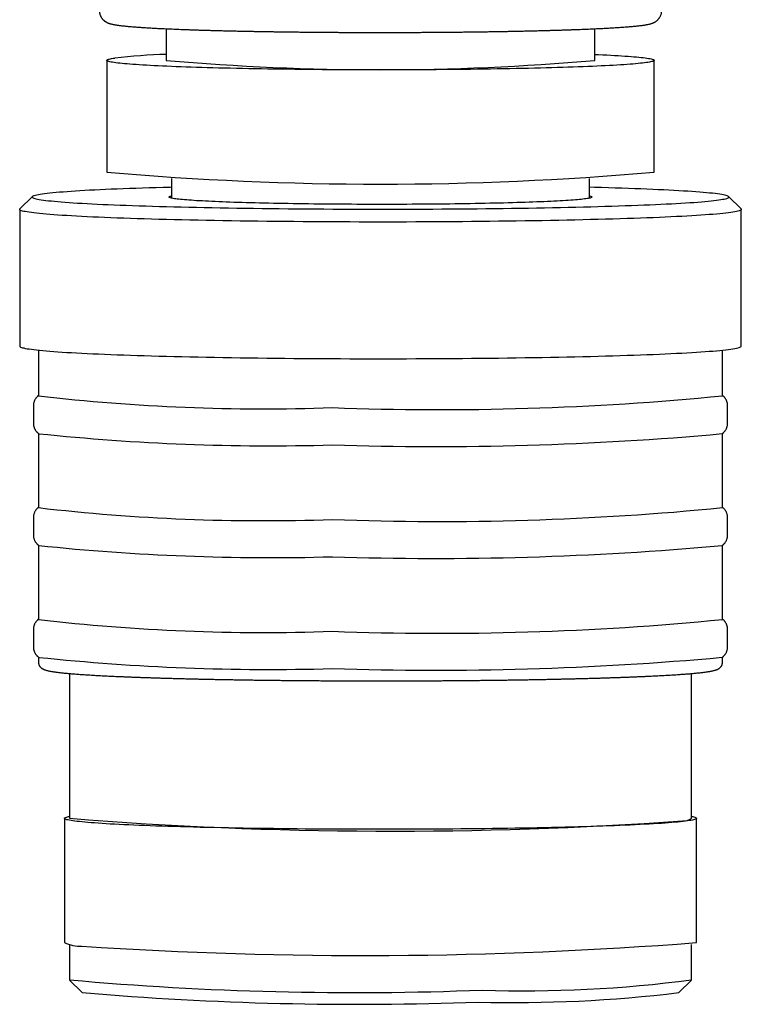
# Model space of a CAD drawing. Header units: millimetres. Extents: x 8 to 785, y 12 to 916.
# Tile 20 of 46: x 312 to 341, y 539 to 579. Entities that reach past the tile are written whole.
import ezdxf

# ---------------------------------------------------------------- set-up
doc = ezdxf.new("R2010")
doc.units = ezdxf.units.MM

msp = doc.modelspace()

# ---------------------------------------------------------------- linework, layer by layer
at = {"color": 7, "linetype": 'Continuous', "lineweight": 30}
for p, q in [((317.523, 578.714), (317.523, 577.443)), ((334.74, 577.443), (334.74, 578.714)), ((315.131, 577.443), (315.131, 572.946)), ((337.131, 572.946), (337.131, 577.443)), ((317.731, 572.698), (317.731, 571.901)), ((334.531, 571.901), (334.531, 572.698)), ((312.14, 571.964), (311.64, 571.465)), ((340.623, 571.465), (340.123, 571.964)), ((311.631, 571.447), (311.631, 565.95)), ((340.631, 565.95), (340.631, 571.447)), ((312.381, 565.79), (312.381, 563.952)), ((339.881, 563.952), (339.881, 565.79)), ((312.181, 563.552), (312.181, 562.852)), ((340.081, 562.852), (340.081, 563.552)), ((312.381, 562.442), (312.381, 559.454)), ((339.881, 559.454), (339.881, 562.442)), ((312.181, 559.055), (312.181, 558.355)), ((340.081, 558.355), (340.081, 559.055)), ((312.381, 557.945), (312.381, 554.957)), ((339.881, 554.957), (339.881, 557.945)), ((312.181, 554.557), (312.181, 553.858)), ((340.081, 553.858), (340.081, 554.557)), ((312.381, 553.447), (312.381, 553.258)), ((339.881, 553.258), (339.881, 553.447)), ((313.631, 552.784), (313.631, 546.962)), ((338.631, 546.962), (338.631, 552.784)), ((313.431, 546.962), (313.431, 541.965)), ((338.831, 541.965), (338.831, 546.962)), ((313.631, 541.887), (313.631, 540.466)), ((338.631, 540.466), (338.631, 541.887)), ((313.639, 540.451), (314.139, 539.952)), ((338.124, 539.952), (338.624, 540.451))]:
    msp.add_line(p, q, dxfattribs=at)
at = {"color": 7, "linetype": 'Continuous', "lineweight": 30, "flags": 128}
for points in [[(334.74, 577.682), (334.89, 577.676), (335.061, 577.667), (335.226, 577.659), (335.385, 577.651), (335.538, 577.642), (335.684, 577.634), (335.823, 577.625), (335.956, 577.616), (336.082, 577.607), (336.202, 577.598), (336.314, 577.589), (336.419, 577.579), (336.518, 577.57), (336.609, 577.56), (336.693, 577.551), (336.77, 577.541), (336.84, 577.531), (336.902, 577.521), (336.957, 577.511), (337.004, 577.502), (337.044, 577.492), (337.076, 577.482), (337.101, 577.472), (337.119, 577.462), (337.129, 577.452), (337.131, 577.441), (337.126, 577.431), (337.113, 577.421), (337.093, 577.411), (337.065, 577.401), (337.03, 577.391), (336.988, 577.381), (336.937, 577.372), (336.88, 577.362), (336.815, 577.352), (336.743, 577.342), (336.663, 577.333), (336.577, 577.323), (336.483, 577.313), (336.382, 577.304), (336.274, 577.295), (336.159, 577.285), (336.037, 577.276), (335.909, 577.267), (335.773, 577.259), (335.631, 577.25), (335.483, 577.241), (335.328, 577.233), (335.167, 577.224), (335, 577.216), (334.826, 577.208), (334.647, 577.2), (334.462, 577.193), (334.271, 577.185), (334.074, 577.178), (333.872, 577.171), (333.665, 577.164), (333.453, 577.157), (333.235, 577.15), (333.013, 577.144), (332.786, 577.138), (332.555, 577.132), (332.319, 577.126), (332.078, 577.12), (331.834, 577.115), (331.586, 577.11), (331.334, 577.105), (331.079, 577.1), (330.82, 577.096), (330.558, 577.092), (330.292, 577.088), (330.024, 577.084), (329.754, 577.081), (329.481, 577.078), (329.205, 577.075), (328.928, 577.072), (328.648, 577.07), (328.367, 577.067), (328.084, 577.066), (327.8, 577.064), (327.515, 577.062), (327.229, 577.061), (326.942, 577.06), (326.655, 577.06), (326.367, 577.059), (326.079, 577.059), (325.791, 577.06), (325.503, 577.06), (325.216, 577.061), (324.929, 577.062), (324.644, 577.063), (324.359, 577.064), (324.075, 577.066), (323.793, 577.068), (323.513, 577.07), (323.234, 577.073), (322.957, 577.076), (322.682, 577.079), (322.41, 577.082), (322.14, 577.086), (321.873, 577.089), (321.609, 577.093), (321.349, 577.098), (321.091, 577.102), (320.837, 577.107), (320.586, 577.112), (320.339, 577.117), (320.096, 577.122), (319.858, 577.128), (319.623, 577.134), (319.393, 577.14), (319.168, 577.146), (318.948, 577.153), (318.732, 577.159), (318.522, 577.166), (318.316, 577.173), (318.116, 577.18), (317.922, 577.188), (317.733, 577.195), (317.55, 577.203), (317.373, 577.211), (317.201, 577.219), (317.036, 577.227), (316.878, 577.236), (316.725, 577.244), (316.579, 577.253), (316.439, 577.262), (316.307, 577.271), (316.18, 577.28), (316.061, 577.289), (315.949, 577.298), (315.843, 577.307), (315.745, 577.317), (315.654, 577.326), (315.57, 577.336), (315.493, 577.346), (315.423, 577.355), (315.361, 577.365), (315.306, 577.375), (315.259, 577.385), (315.219, 577.395), (315.186, 577.405), (315.161, 577.415), (315.144, 577.425), (315.134, 577.435), (315.131, 577.445), (315.137, 577.455), (315.149, 577.465), (315.169, 577.475), (315.197, 577.485), (315.232, 577.495), (315.275, 577.505), (315.325, 577.515), (315.383, 577.525), (315.448, 577.535), (315.448, 577.535)], [(317.731, 572.338), (317.684, 572.336), (317.394, 572.328), (317.111, 572.32), (316.834, 572.312), (316.563, 572.303), (316.299, 572.294), (316.041, 572.285), (315.791, 572.276), (315.547, 572.266), (315.311, 572.257), (315.082, 572.247), (314.861, 572.236), (314.647, 572.226), (314.442, 572.216), (314.244, 572.205), (314.054, 572.194), (313.873, 572.183), (313.7, 572.171), (313.536, 572.16), (313.38, 572.148), (313.233, 572.137), (313.095, 572.125), (312.966, 572.113), (312.846, 572.101), (312.735, 572.089), (312.633, 572.076), (312.54, 572.064), (312.457, 572.051), (312.383, 572.039), (312.319, 572.026), (312.264, 572.014), (312.218, 572.001), (312.182, 571.988), (312.156, 571.976), (312.139, 571.963), (312.132, 571.95), (312.134, 571.937), (312.146, 571.924), (312.167, 571.912), (312.199, 571.899), (312.239, 571.886), (312.289, 571.873), (312.349, 571.861), (312.418, 571.848), (312.496, 571.836), (312.584, 571.823), (312.681, 571.811), (312.788, 571.799), (312.903, 571.787), (313.028, 571.775), (313.161, 571.763), (313.304, 571.751), (313.455, 571.739), (313.615, 571.728), (313.783, 571.716), (313.96, 571.705), (314.145, 571.694), (314.339, 571.683), (314.54, 571.673), (314.75, 571.662), (314.967, 571.652), (315.192, 571.642), (315.425, 571.632), (315.665, 571.622), (315.912, 571.613), (316.165, 571.604), (316.426, 571.595), (316.694, 571.586), (316.968, 571.577), (317.248, 571.569), (317.534, 571.561), (317.826, 571.553), (318.124, 571.546), (318.428, 571.539), (318.736, 571.532), (319.05, 571.525), (319.369, 571.519), (319.692, 571.513), (320.019, 571.507), (320.351, 571.502), (320.687, 571.497), (321.026, 571.492), (321.369, 571.487), (321.716, 571.483), (322.065, 571.479), (322.417, 571.476), (322.772, 571.472), (323.129, 571.469), (323.488, 571.467), (323.848, 571.465), (324.211, 571.463), (324.574, 571.461), (324.939, 571.46), (325.305, 571.459), (325.671, 571.458), (326.037, 571.458), (326.404, 571.458), (326.77, 571.459), (327.136, 571.459), (327.501, 571.46), (327.865, 571.462), (328.228, 571.464), (328.59, 571.466), (328.95, 571.468), (329.308, 571.471), (329.664, 571.474), (330.017, 571.477), (330.368, 571.481), (330.716, 571.485), (331.06, 571.489), (331.402, 571.494), (331.739, 571.499), (332.073, 571.504), (332.403, 571.51), (332.729, 571.516), (333.05, 571.522), (333.366, 571.528), (333.677, 571.535), (333.983, 571.542), (334.284, 571.549), (334.579, 571.557), (334.868, 571.565), (335.152, 571.573), (335.429, 571.581), (335.7, 571.59), (335.964, 571.599), (336.222, 571.608), (336.472, 571.617), (336.716, 571.627), (336.952, 571.637), (337.181, 571.647), (337.402, 571.657), (337.616, 571.667), (337.821, 571.678), (338.019, 571.689), (338.208, 571.7), (338.39, 571.711), (338.562, 571.722), (338.727, 571.733), (338.882, 571.745), (339.029, 571.757), (339.167, 571.768), (339.297, 571.78), (339.417, 571.793), (339.528, 571.805), (339.63, 571.817), (339.722, 571.829), (339.806, 571.842), (339.879, 571.854), (339.944, 571.867), (339.999, 571.88), (340.044, 571.892), (340.08, 571.905), (340.107, 571.918), (340.124, 571.931), (340.131, 571.943), (340.129, 571.956), (340.117, 571.969), (340.095, 571.982), (340.064, 571.994), (340.024, 572.007), (339.973, 572.02), (339.914, 572.032), (339.845, 572.045), (339.766, 572.058), (339.678, 572.07), (339.581, 572.082), (339.475, 572.095), (339.359, 572.107), (339.235, 572.119), (339.101, 572.131), (338.959, 572.142), (338.808, 572.154), (338.648, 572.166), (338.479, 572.177), (338.303, 572.188), (338.117, 572.199), (337.924, 572.21), (337.722, 572.221), (337.513, 572.231), (337.295, 572.241), (337.07, 572.252), (336.838, 572.261), (336.598, 572.271), (336.351, 572.281), (336.097, 572.29), (335.836, 572.299), (335.569, 572.308), (335.295, 572.316), (335.015, 572.324), (334.729, 572.332), (334.531, 572.338)], [(328.915, 571.666), (328.704, 571.664), (328.491, 571.662), (328.276, 571.66), (328.06, 571.658), (327.843, 571.656), (327.624, 571.655), (327.405, 571.653), (327.184, 571.652), (326.963, 571.651), (326.741, 571.651), (326.519, 571.65), (326.297, 571.65), (326.074, 571.65), (325.852, 571.65), (325.629, 571.651), (325.407, 571.651), (325.186, 571.652), (324.965, 571.653), (324.745, 571.654), (324.526, 571.655), (324.308, 571.657), (324.092, 571.659), (323.876, 571.661), (323.662, 571.663), (323.45, 571.665), (323.24, 571.668), (323.032, 571.67), (322.826, 571.673), (322.622, 571.676), (322.42, 571.68), (322.222, 571.683), (322.025, 571.687), (321.832, 571.691), (321.641, 571.695), (321.454, 571.699), (321.27, 571.703), (321.089, 571.708), (320.912, 571.713), (320.738, 571.717), (320.568, 571.722), (320.401, 571.728), (320.239, 571.733), (320.081, 571.738), (319.926, 571.744), (319.776, 571.75), (319.631, 571.756), (319.49, 571.762), (319.353, 571.768), (319.221, 571.774), (319.094, 571.78), (318.972, 571.787), (318.854, 571.793), (318.742, 571.8), (318.634, 571.807), (318.532, 571.814), (318.435, 571.821), (318.343, 571.828), (318.257, 571.835), (318.176, 571.842), (318.1, 571.85), (318.03, 571.857), (317.965, 571.864), (317.906, 571.872), (317.853, 571.879), (317.805, 571.887), (317.763, 571.895), (317.727, 571.902), (317.697, 571.91), (317.672, 571.918), (317.653, 571.925), (317.64, 571.933), (317.633, 571.941), (317.632, 571.949), (317.636, 571.956), (317.646, 571.964), (317.662, 571.972), (317.684, 571.98), (317.712, 571.987), (317.731, 571.992)], [(334.531, 571.992), (334.535, 571.991), (334.566, 571.983), (334.591, 571.976), (334.609, 571.968), (334.622, 571.96), (334.63, 571.952), (334.631, 571.945), (334.627, 571.937), (334.617, 571.929), (334.6, 571.921), (334.579, 571.914), (334.551, 571.906), (334.518, 571.898), (334.478, 571.891), (334.434, 571.883), (334.383, 571.875), (334.327, 571.868), (334.265, 571.86), (334.197, 571.853), (334.125, 571.846), (334.046, 571.838), (333.962, 571.831), (333.873, 571.824), (333.779, 571.817), (333.679, 571.81), (333.574, 571.803), (333.464, 571.797), (333.349, 571.79), (333.229, 571.783), (333.104, 571.777), (332.974, 571.771), (332.84, 571.764), (332.701, 571.758), (332.558, 571.752), (332.41, 571.747), (332.258, 571.741), (332.101, 571.735), (331.941, 571.73), (331.776, 571.725), (331.608, 571.72), (331.436, 571.715), (331.26, 571.71), (331.081, 571.705), (330.899, 571.701), (330.713, 571.697), (330.524, 571.693), (330.332, 571.689), (330.137, 571.685), (329.939, 571.681), (329.739, 571.678), (329.536, 571.675), (329.331, 571.672), (329.124, 571.669), (328.915, 571.666)], [(340.623, 571.465), (340.629, 571.457), (340.631, 571.444), (340.623, 571.43), (340.606, 571.417), (340.579, 571.404), (340.541, 571.391), (340.494, 571.378), (340.437, 571.364), (340.37, 571.351), (340.294, 571.338), (340.208, 571.326), (340.112, 571.313), (340.006, 571.3), (339.891, 571.287), (339.767, 571.275), (339.633, 571.262), (339.49, 571.25), (339.338, 571.238), (339.177, 571.226), (339.006, 571.214), (338.827, 571.203), (338.64, 571.191), (338.443, 571.18), (338.239, 571.169), (338.026, 571.158), (337.804, 571.147), (337.575, 571.136), (337.338, 571.126), (337.094, 571.116), (336.841, 571.106), (336.582, 571.096), (336.315, 571.087), (336.042, 571.078), (335.761, 571.069), (335.474, 571.06), (335.18, 571.052), (334.881, 571.043), (334.575, 571.036), (334.264, 571.028), (333.947, 571.021), (333.624, 571.014), (333.297, 571.007), (332.964, 571.001), (332.627, 570.995), (332.286, 570.989), (331.94, 570.983), (331.59, 570.978), (331.236, 570.973), (330.879, 570.969), (330.519, 570.965), (330.156, 570.961), (329.79, 570.957), (329.421, 570.954), (329.051, 570.951), (328.678, 570.949), (328.303, 570.947), (327.927, 570.945), (327.55, 570.943), (327.172, 570.942), (326.793, 570.941), (326.413, 570.941), (326.034, 570.941), (325.654, 570.941), (325.275, 570.942), (324.896, 570.943), (324.519, 570.944), (324.142, 570.946), (323.767, 570.948), (323.393, 570.95), (323.021, 570.953), (322.652, 570.956), (322.284, 570.959), (321.92, 570.963), (321.558, 570.967), (321.199, 570.971), (320.844, 570.976), (320.492, 570.981), (320.145, 570.986), (319.801, 570.992), (319.462, 570.998), (319.127, 571.004), (318.797, 571.01), (318.472, 571.017), (318.152, 571.024), (317.838, 571.032), (317.53, 571.04), (317.227, 571.048), (316.931, 571.056), (316.64, 571.064), (316.357, 571.073), (316.08, 571.082), (315.81, 571.092), (315.547, 571.101), (315.291, 571.111), (315.042, 571.121), (314.802, 571.131), (314.569, 571.142), (314.344, 571.152), (314.127, 571.163), (313.918, 571.174), (313.717, 571.185), (313.525, 571.197), (313.342, 571.208), (313.168, 571.22), (313.002, 571.232), (312.846, 571.244), (312.698, 571.256), (312.56, 571.269), (312.431, 571.281), (312.311, 571.294), (312.201, 571.307), (312.1, 571.319), (312.01, 571.332), (311.928, 571.345), (311.857, 571.358), (311.795, 571.371), (311.743, 571.384), (311.701, 571.397), (311.669, 571.411), (311.646, 571.424), (311.634, 571.437), (311.632, 571.45), (311.639, 571.464), (311.64, 571.465)], [(311.631, 565.95), (311.634, 565.94), (311.646, 565.927), (311.669, 565.914), (311.701, 565.901), (311.743, 565.888), (311.795, 565.875), (311.857, 565.861), (311.928, 565.848), (312.01, 565.835), (312.1, 565.823), (312.201, 565.81), (312.311, 565.797), (312.431, 565.785), (312.56, 565.772), (312.698, 565.76), (312.846, 565.748), (313.002, 565.736), (313.168, 565.724), (313.342, 565.712), (313.525, 565.7), (313.717, 565.689), (313.918, 565.678), (314.127, 565.666), (314.344, 565.656), (314.569, 565.645), (314.802, 565.635), (315.042, 565.624), (315.291, 565.614), (315.547, 565.604), (315.81, 565.595), (316.08, 565.586), (316.357, 565.577), (316.64, 565.568), (316.931, 565.559), (317.227, 565.551), (317.53, 565.543), (317.838, 565.535), (318.152, 565.528), (318.472, 565.521), (318.797, 565.514), (319.127, 565.507), (319.462, 565.501), (319.801, 565.495), (320.145, 565.489), (320.492, 565.484), (320.844, 565.479), (321.199, 565.474), (321.558, 565.47), (321.92, 565.466), (322.284, 565.462), (322.652, 565.459), (323.021, 565.456), (323.393, 565.453), (323.767, 565.451), (324.142, 565.449), (324.519, 565.447), (324.896, 565.446), (325.275, 565.445), (325.654, 565.445), (326.034, 565.444), (326.413, 565.444), (326.793, 565.445), (327.172, 565.446), (327.55, 565.447), (327.927, 565.448), (328.303, 565.45), (328.678, 565.452), (329.051, 565.455), (329.421, 565.457), (329.79, 565.461), (330.156, 565.464), (330.519, 565.468), (330.879, 565.472), (331.236, 565.477), (331.59, 565.481), (331.94, 565.487), (332.286, 565.492), (332.627, 565.498), (332.964, 565.504), (333.297, 565.51), (333.624, 565.517), (333.947, 565.524), (334.264, 565.531), (334.575, 565.539), (334.881, 565.547), (335.18, 565.555), (335.474, 565.563), (335.761, 565.572), (336.042, 565.581), (336.315, 565.59), (336.582, 565.6), (336.841, 565.609), (337.094, 565.619), (337.338, 565.629), (337.575, 565.64), (337.804, 565.65), (338.026, 565.661), (338.239, 565.672), (338.443, 565.683), (338.64, 565.694), (338.827, 565.706), (339.006, 565.718), (339.177, 565.729), (339.338, 565.741), (339.49, 565.754), (339.633, 565.766), (339.767, 565.778), (339.891, 565.791), (340.006, 565.803), (340.112, 565.816), (340.208, 565.829), (340.294, 565.842), (340.37, 565.855), (340.437, 565.868), (340.494, 565.881), (340.541, 565.894), (340.579, 565.907), (340.606, 565.92), (340.623, 565.934), (340.631, 565.947), (340.631, 565.95)], [(338.466, 546.856), (338.383, 546.845), (338.291, 546.834), (338.191, 546.823), (338.083, 546.812), (337.966, 546.801), (337.841, 546.79), (337.709, 546.78), (337.568, 546.769), (337.42, 546.759), (337.263, 546.749), (337.1, 546.738), (336.928, 546.729), (336.749, 546.719), (336.563, 546.709), (336.37, 546.7), (336.17, 546.69), (335.963, 546.681), (335.749, 546.672), (335.529, 546.664), (335.302, 546.655), (335.069, 546.647), (334.829, 546.639), (334.584, 546.631), (334.333, 546.623), (334.077, 546.616), (333.815, 546.609), (333.547, 546.602), (333.275, 546.595), (332.997, 546.589), (332.715, 546.583), (332.429, 546.577), (332.138, 546.571), (331.843, 546.566), (331.544, 546.561), (331.242, 546.556), (330.936, 546.552), (330.626, 546.547), (330.314, 546.543), (329.998, 546.54), (329.68, 546.536), (329.36, 546.533), (329.037, 546.53), (328.713, 546.528), (328.386, 546.526), (328.058, 546.524), (327.729, 546.522), (327.399, 546.521), (327.067, 546.52), (326.736, 546.519), (326.403, 546.519), (326.071, 546.519), (325.738, 546.519), (325.406, 546.519), (325.075, 546.52), (324.744, 546.521), (324.414, 546.523), (324.085, 546.524), (323.758, 546.526), (323.432, 546.529), (323.108, 546.531), (322.786, 546.534), (322.466, 546.538), (322.149, 546.541), (321.835, 546.545), (321.524, 546.549), (321.215, 546.553), (320.911, 546.558), (320.609, 546.563), (320.312, 546.568), (320.018, 546.573), (319.729, 546.579), (319.444, 546.585), (319.164, 546.591), (318.888, 546.598), (318.618, 546.605), (318.352, 546.612), (318.092, 546.619), (317.837, 546.626), (317.589, 546.634), (317.345, 546.642), (317.108, 546.65), (316.878, 546.658), (316.653, 546.667), (316.435, 546.676), (316.224, 546.685), (316.019, 546.694), (315.821, 546.703), (315.631, 546.713), (315.447, 546.722), (315.271, 546.732), (315.103, 546.742), (314.942, 546.752), (314.788, 546.763), (314.643, 546.773), (314.505, 546.784), (314.375, 546.794), (314.253, 546.805), (314.14, 546.816), (314.034, 546.827), (313.937, 546.838), (313.849, 546.849), (313.768, 546.86), (313.696, 546.872), (313.633, 546.883), (313.578, 546.895), (313.532, 546.906), (313.495, 546.918), (313.466, 546.929), (313.446, 546.941), (313.434, 546.952), (313.431, 546.964), (313.437, 546.976), (313.452, 546.987), (313.475, 546.999), (313.507, 547.01), (313.548, 547.022), (313.597, 547.033), (313.631, 547.04)], [(338.631, 547.04), (338.684, 547.029), (338.73, 547.018), (338.768, 547.006), (338.797, 546.995), (338.817, 546.983), (338.828, 546.971), (338.831, 546.96), (338.825, 546.948), (338.811, 546.937), (338.787, 546.925), (338.755, 546.913), (338.715, 546.902), (338.665, 546.89), (338.608, 546.879), (338.541, 546.868), (338.466, 546.856)]]:
    msp.add_lwpolyline(points, dxfattribs=at)
at = {"color": 7, "linetype": 'Continuous', "lineweight": 30}
for centre, radius, start, end in [((318.354, 551.335), 26.361, 91.807, 96.3296), ((326.131, 675.808), 98.741, 264.99831, 275.00169), ((326.131, 698.634), 126.168, 264.99831, 275.00169), ((321.428, 641.775), 78.347, 263.36963, 272.02484), ((328.522, 679.817), 116.421, 267.87042, 275.59932), ((321.726, 651.631), 89.688, 264.02908, 271.57793), ((328.327, 690.445), 128.534, 268.15812, 275.15066), ((321.428, 637.278), 78.347, 263.36963, 272.02484), ((328.522, 675.32), 116.421, 267.87042, 275.59932), ((321.726, 647.134), 89.688, 264.02908, 271.57793), ((328.327, 685.948), 128.534, 268.15812, 275.15066), ((321.428, 632.78), 78.347, 263.36963, 272.02484), ((328.522, 670.823), 116.421, 267.87042, 275.59932), ((321.726, 642.636), 89.688, 264.02908, 271.57793), ((328.327, 681.451), 128.534, 268.15812, 275.15066), ((326.642, 710.632), 164.187, 265.45505, 274.06197), ((338.306, 547.413), 0.556, 266.4679, 305.7673), ((314.056, 543.215), 1.397, 243.459, 273.1203), ((325.473, 713.513), 172.068, 266.22074, 274.4526), ((325.131, 669.2), 129.247, 264.89542, 272.2586), ((331.931, 591.191), 51.166, 268.0891, 277.5249), ((325.228, 670.447), 130.966, 265.14293, 272.11497), ((331.484, 594.956), 55.404, 268.5282, 276.8835)]:
    msp.add_arc(centre, radius, start, end, dxfattribs=at)
for points, knots in [([(314.832, 579.442), (314.832, 579.439), (314.831, 579.421), (314.834, 579.389), (314.84, 579.344), (314.85, 579.302), (314.864, 579.261), (314.88, 579.223), (314.898, 579.187), (314.919, 579.155), (314.94, 579.125), (314.963, 579.098), (314.986, 579.073), (315.009, 579.052), (315.033, 579.032), (315.056, 579.015), (315.08, 578.999), (315.104, 578.985), (315.127, 578.972), (315.152, 578.96), (315.177, 578.949), (315.205, 578.938), (315.234, 578.927), (315.269, 578.917), (315.311, 578.905), (315.362, 578.893), (315.419, 578.882), (315.477, 578.872), (315.536, 578.862), (315.599, 578.853), (315.665, 578.845), (315.733, 578.837), (315.804, 578.829), (315.877, 578.821), (315.954, 578.814), (316.033, 578.806), (316.116, 578.799), (316.203, 578.792), (316.292, 578.785), (316.385, 578.778), (316.481, 578.772), (316.581, 578.765), (316.684, 578.758), (316.79, 578.752), (316.9, 578.746), (317.013, 578.739), (317.129, 578.733), (317.249, 578.727), (317.371, 578.721), (317.497, 578.715), (317.626, 578.709), (317.758, 578.704), (317.893, 578.698), (318.031, 578.692), (318.172, 578.687), (318.316, 578.682), (318.462, 578.676), (318.612, 578.671), (318.764, 578.666), (318.919, 578.661), (319.076, 578.656), (319.237, 578.652), (319.399, 578.647), (319.564, 578.643), (319.732, 578.638), (319.902, 578.634), (320.074, 578.63), (320.249, 578.626), (320.425, 578.622), (320.604, 578.618), (320.785, 578.614), (320.967, 578.611), (321.152, 578.608), (321.338, 578.604), (321.526, 578.601), (321.716, 578.598), (321.908, 578.595), (322.101, 578.592), (322.295, 578.59), (322.491, 578.587), (322.689, 578.585), (322.887, 578.583), (323.087, 578.58), (323.288, 578.578), (323.49, 578.577), (323.693, 578.575), (323.897, 578.573), (324.101, 578.572), (324.307, 578.571), (324.513, 578.569), (324.719, 578.568), (324.926, 578.567), (325.134, 578.567), (325.342, 578.566), (325.55, 578.566), (325.759, 578.565), (325.967, 578.565), (326.176, 578.565), (326.385, 578.565), (326.593, 578.565), (326.802, 578.566), (327.01, 578.566), (327.218, 578.567), (327.425, 578.568), (327.632, 578.569), (327.839, 578.57), (328.044, 578.571), (328.25, 578.572), (328.454, 578.574), (328.657, 578.576), (328.86, 578.577), (329.061, 578.579), (329.262, 578.581), (329.461, 578.583), (329.659, 578.586), (329.856, 578.588), (330.051, 578.591), (330.245, 578.594), (330.437, 578.596), (330.628, 578.599), (330.817, 578.602), (331.005, 578.606), (331.19, 578.609), (331.374, 578.612), (331.556, 578.616), (331.736, 578.62), (331.913, 578.624), (332.089, 578.628), (332.263, 578.632), (332.434, 578.636), (332.603, 578.64), (332.769, 578.645), (332.933, 578.649), (333.095, 578.654), (333.254, 578.658), (333.41, 578.663), (333.564, 578.668), (333.715, 578.673), (333.863, 578.679), (334.009, 578.684), (334.151, 578.689), (334.291, 578.695), (334.427, 578.7), (334.561, 578.706), (334.692, 578.712), (334.819, 578.718), (334.943, 578.724), (335.064, 578.73), (335.182, 578.736), (335.297, 578.742), (335.408, 578.748), (335.516, 578.755), (335.621, 578.761), (335.722, 578.768), (335.82, 578.774), (335.915, 578.781), (336.006, 578.788), (336.094, 578.795), (336.178, 578.802), (336.259, 578.809), (336.337, 578.816), (336.411, 578.824), (336.482, 578.831), (336.55, 578.839), (336.615, 578.847), (336.677, 578.855), (336.737, 578.864), (336.795, 578.873), (336.853, 578.884), (336.913, 578.896), (336.965, 578.909), (337.01, 578.922), (337.043, 578.933), (337.073, 578.944), (337.101, 578.955), (337.127, 578.968), (337.152, 578.981), (337.177, 578.995), (337.201, 579.011), (337.225, 579.028), (337.249, 579.048), (337.272, 579.069), (337.296, 579.093), (337.318, 579.119), (337.34, 579.149), (337.361, 579.182), (337.381, 579.219), (337.399, 579.26), (337.413, 579.304), (337.424, 579.349), (337.43, 579.394), (337.432, 579.426), (337.431, 579.442), (337.431, 579.442)], [0, 0, 0, 0, 0.000299, 0.00193, 0.003544, 0.005145, 0.006736, 0.008317, 0.009893, 0.011468, 0.013046, 0.014637, 0.016252, 0.017906, 0.019617, 0.021409, 0.023308, 0.025348, 0.027569, 0.030021, 0.032769, 0.035905, 0.039562, 0.043955, 0.049476, 0.056936, 0.064824, 0.071944, 0.078652, 0.085756, 0.092565, 0.099183, 0.105675, 0.112077, 0.118415, 0.124703, 0.130952, 0.137171, 0.143365, 0.149539, 0.155697, 0.16184, 0.167972, 0.174094, 0.180208, 0.186315, 0.192415, 0.198509, 0.204599, 0.210684, 0.216766, 0.222845, 0.22892, 0.234993, 0.241063, 0.247132, 0.253198, 0.259263, 0.265326, 0.271388, 0.277448, 0.283507, 0.289566, 0.295623, 0.301679, 0.307734, 0.313789, 0.319843, 0.325896, 0.331949, 0.338001, 0.344052, 0.350103, 0.356154, 0.362204, 0.368254, 0.374304, 0.380353, 0.386402, 0.392451, 0.398499, 0.404547, 0.410595, 0.416643, 0.42269, 0.428738, 0.434785, 0.440832, 0.446879, 0.452926, 0.458973, 0.46502, 0.471066, 0.477113, 0.48316, 0.489206, 0.495253, 0.501299, 0.507345, 0.513392, 0.519438, 0.525485, 0.531531, 0.537578, 0.543625, 0.549671, 0.555718, 0.561765, 0.567812, 0.573859, 0.579907, 0.585954, 0.592002, 0.598049, 0.604097, 0.610146, 0.616194, 0.622243, 0.628291, 0.634341, 0.64039, 0.64644, 0.65249, 0.658541, 0.664592, 0.670644, 0.676696, 0.682748, 0.688802, 0.694855, 0.70091, 0.706965, 0.713021, 0.719078, 0.725136, 0.731195, 0.737255, 0.743317, 0.74938, 0.755444, 0.76151, 0.767578, 0.773648, 0.77972, 0.785794, 0.791872, 0.797952, 0.804037, 0.810125, 0.816218, 0.822315, 0.828419, 0.83453, 0.840648, 0.846776, 0.852914, 0.859065, 0.86523, 0.871414, 0.87762, 0.883852, 0.890118, 0.896425, 0.902787, 0.909221, 0.915751, 0.922416, 0.929282, 0.936464, 0.944196, 0.953029, 0.958081, 0.962343, 0.965918, 0.968978, 0.971653, 0.974035, 0.976191, 0.978173, 0.980023, 0.981772, 0.983448, 0.985072, 0.986663, 0.988233, 0.989791, 0.991515, 0.99323, 0.994931, 0.996616, 0.998285, 0.999935, 1, 1, 1, 1]), ([(312.381, 563.962), (312.379, 563.961), (312.37, 563.953), (312.352, 563.938), (312.329, 563.915), (312.306, 563.89), (312.284, 563.862), (312.263, 563.831), (312.242, 563.796), (312.223, 563.757), (312.207, 563.715), (312.194, 563.671), (312.186, 563.625), (312.182, 563.586), (312.182, 563.561), (312.182, 563.552)], [0, 0, 0, 0, 0.023955, 0.114265, 0.200395, 0.283439, 0.364283, 0.443632, 0.530544, 0.616363, 0.7012, 0.785205, 0.868424, 0.950867, 1, 1, 1, 1]), ([(340.081, 563.552), (340.081, 563.563), (340.081, 563.59), (340.076, 563.631), (340.067, 563.674), (340.055, 563.716), (340.04, 563.755), (340.023, 563.792), (340.003, 563.826), (339.983, 563.857), (339.961, 563.885), (339.938, 563.911), (339.915, 563.934), (339.896, 563.951), (339.885, 563.959), (339.881, 563.962)], [0, 0, 0, 0, 0.06129, 0.142054, 0.222243, 0.301989, 0.38145, 0.460824, 0.540372, 0.620449, 0.701537, 0.78426, 0.869404, 0.957921, 1, 1, 1, 1]), ([(312.182, 562.852), (312.182, 562.841), (312.182, 562.814), (312.187, 562.773), (312.195, 562.73), (312.208, 562.688), (312.222, 562.649), (312.24, 562.612), (312.259, 562.578), (312.28, 562.547), (312.302, 562.519), (312.325, 562.493), (312.348, 562.47), (312.371, 562.45), (312.388, 562.436), (312.397, 562.43), (312.398, 562.429)], [0, 0, 0, 0, 0.057387, 0.133112, 0.208299, 0.28307, 0.357574, 0.431996, 0.506581, 0.581664, 0.657692, 0.735255, 0.815087, 0.898083, 0.985309, 1, 1, 1, 1]), ([(339.865, 562.429), (339.872, 562.435), (339.887, 562.446), (339.91, 562.466), (339.934, 562.489), (339.956, 562.514), (339.978, 562.542), (340, 562.573), (340.021, 562.608), (340.04, 562.647), (340.056, 562.689), (340.068, 562.733), (340.077, 562.779), (340.081, 562.818), (340.081, 562.843), (340.081, 562.852)], [0, 0, 0, 0, 0.0836869, 0.1684691, 0.2493274, 0.3272877, 0.403184, 0.4776758, 0.5592681, 0.6398343, 0.7194788, 0.7983421, 0.876467, 0.9538638, 1, 1, 1, 1]), ([(312.381, 559.465), (312.379, 559.463), (312.37, 559.456), (312.352, 559.44), (312.329, 559.418), (312.306, 559.393), (312.284, 559.365), (312.263, 559.334), (312.242, 559.299), (312.223, 559.259), (312.207, 559.217), (312.194, 559.173), (312.186, 559.128), (312.182, 559.088), (312.182, 559.064), (312.182, 559.055)], [0, 0, 0, 0, 0.023955, 0.114265, 0.200395, 0.283439, 0.364283, 0.443632, 0.530544, 0.616363, 0.7012, 0.785205, 0.868424, 0.950867, 1, 1, 1, 1]), ([(340.081, 559.055), (340.081, 559.066), (340.081, 559.093), (340.076, 559.134), (340.067, 559.177), (340.055, 559.219), (340.04, 559.258), (340.023, 559.295), (340.003, 559.329), (339.983, 559.36), (339.961, 559.388), (339.938, 559.413), (339.915, 559.436), (339.896, 559.453), (339.885, 559.462), (339.881, 559.465)], [0, 0, 0, 0, 0.06129, 0.142054, 0.222243, 0.301989, 0.38145, 0.460824, 0.540372, 0.620449, 0.701537, 0.78426, 0.869404, 0.957921, 1, 1, 1, 1]), ([(312.182, 558.355), (312.182, 558.343), (312.182, 558.317), (312.187, 558.276), (312.195, 558.232), (312.208, 558.191), (312.222, 558.151), (312.24, 558.115), (312.259, 558.081), (312.28, 558.05), (312.302, 558.022), (312.325, 557.996), (312.348, 557.973), (312.371, 557.952), (312.388, 557.939), (312.397, 557.933), (312.398, 557.932)], [0, 0, 0, 0, 0.057387, 0.133112, 0.208299, 0.28307, 0.357574, 0.431996, 0.506581, 0.581664, 0.657692, 0.735255, 0.815087, 0.898083, 0.985309, 1, 1, 1, 1]), ([(339.865, 557.932), (339.872, 557.937), (339.887, 557.949), (339.91, 557.969), (339.934, 557.992), (339.956, 558.017), (339.978, 558.044), (340, 558.076), (340.021, 558.111), (340.04, 558.15), (340.056, 558.192), (340.068, 558.236), (340.077, 558.281), (340.081, 558.321), (340.081, 558.346), (340.081, 558.355)], [0, 0, 0, 0, 0.0836869, 0.1684691, 0.2493274, 0.3272877, 0.403184, 0.4776758, 0.5592681, 0.6398343, 0.7194788, 0.7983421, 0.876467, 0.9538638, 1, 1, 1, 1]), ([(312.381, 554.968), (312.379, 554.966), (312.37, 554.959), (312.352, 554.943), (312.329, 554.921), (312.306, 554.895), (312.284, 554.868), (312.263, 554.837), (312.242, 554.801), (312.223, 554.762), (312.207, 554.72), (312.194, 554.676), (312.186, 554.631), (312.182, 554.591), (312.182, 554.566), (312.182, 554.557)], [0, 0, 0, 0, 0.023955, 0.114265, 0.200395, 0.283439, 0.364283, 0.443632, 0.530544, 0.616363, 0.7012, 0.785205, 0.868424, 0.950867, 1, 1, 1, 1]), ([(340.081, 554.557), (340.081, 554.569), (340.081, 554.595), (340.076, 554.636), (340.067, 554.68), (340.055, 554.721), (340.04, 554.761), (340.023, 554.797), (340.003, 554.831), (339.983, 554.862), (339.961, 554.891), (339.938, 554.916), (339.915, 554.939), (339.896, 554.956), (339.885, 554.965), (339.881, 554.968)], [0, 0, 0, 0, 0.06129, 0.142054, 0.222243, 0.301989, 0.38145, 0.460824, 0.540372, 0.620449, 0.701537, 0.78426, 0.869404, 0.957921, 1, 1, 1, 1]), ([(312.182, 553.858), (312.182, 553.846), (312.182, 553.82), (312.187, 553.778), (312.195, 553.735), (312.208, 553.693), (312.222, 553.654), (312.24, 553.618), (312.259, 553.584), (312.28, 553.553), (312.302, 553.524), (312.325, 553.499), (312.348, 553.476), (312.371, 553.455), (312.388, 553.441), (312.397, 553.435), (312.398, 553.434)], [0, 0, 0, 0, 0.057387, 0.133112, 0.208299, 0.28307, 0.357574, 0.431996, 0.506581, 0.581664, 0.657692, 0.735255, 0.815087, 0.898083, 0.985309, 1, 1, 1, 1]), ([(339.865, 553.435), (339.872, 553.44), (339.887, 553.451), (339.91, 553.472), (339.934, 553.494), (339.956, 553.519), (339.978, 553.547), (340, 553.578), (340.021, 553.613), (340.04, 553.653), (340.056, 553.695), (340.068, 553.739), (340.077, 553.784), (340.081, 553.824), (340.081, 553.848), (340.081, 553.858)], [0, 0, 0, 0, 0.083687, 0.168469, 0.249327, 0.327288, 0.403184, 0.477676, 0.559268, 0.639834, 0.719479, 0.798342, 0.876467, 0.953864, 1, 1, 1, 1]), ([(312.382, 553.258), (312.381, 553.257), (312.381, 553.244), (312.383, 553.219), (312.389, 553.185), (312.399, 553.152), (312.411, 553.123), (312.425, 553.096), (312.441, 553.072), (312.458, 553.05), (312.476, 553.031), (312.494, 553.014), (312.513, 552.998), (312.532, 552.984), (312.553, 552.972), (312.574, 552.96), (312.598, 552.948), (312.625, 552.937), (312.658, 552.925), (312.699, 552.912), (312.746, 552.9), (312.796, 552.889), (312.848, 552.878), (312.902, 552.868), (312.961, 552.859), (313.022, 552.85), (313.086, 552.841), (313.153, 552.832), (313.223, 552.824), (313.297, 552.816), (313.374, 552.808), (313.454, 552.8), (313.538, 552.792), (313.626, 552.784), (313.717, 552.776), (313.812, 552.769), (313.91, 552.761), (314.011, 552.754), (314.117, 552.746), (314.225, 552.739), (314.337, 552.732), (314.453, 552.725), (314.572, 552.718), (314.694, 552.711), (314.82, 552.704), (314.949, 552.697), (315.081, 552.69), (315.216, 552.683), (315.355, 552.677), (315.497, 552.67), (315.642, 552.664), (315.79, 552.658), (315.941, 552.651), (316.096, 552.645), (316.253, 552.639), (316.413, 552.633), (316.576, 552.627), (316.742, 552.622), (316.91, 552.616), (317.082, 552.611), (317.256, 552.605), (317.432, 552.6), (317.611, 552.595), (317.793, 552.59), (317.977, 552.585), (318.164, 552.58), (318.353, 552.575), (318.544, 552.57), (318.738, 552.566), (318.934, 552.561), (319.131, 552.557), (319.331, 552.553), (319.533, 552.549), (319.737, 552.545), (319.943, 552.541), (320.151, 552.538), (320.36, 552.534), (320.572, 552.531), (320.784, 552.527), (320.999, 552.524), (321.215, 552.521), (321.432, 552.518), (321.651, 552.515), (321.871, 552.513), (322.093, 552.51), (322.315, 552.508), (322.539, 552.506), (322.764, 552.504), (322.99, 552.502), (323.216, 552.5), (323.444, 552.498), (323.672, 552.497), (323.902, 552.495), (324.09, 552.494), (324.202, 552.494), (324.237, 552.493)], [0, 0, 0, 0, 0.000328, 0.003626, 0.006901, 0.010165, 0.013436, 0.016738, 0.020105, 0.023581, 0.02722, 0.031087, 0.03526, 0.039836, 0.044941, 0.050745, 0.057489, 0.06555, 0.075573, 0.088752, 0.104253, 0.118162, 0.131299, 0.145211, 0.158574, 0.171589, 0.184375, 0.197003, 0.209515, 0.221941, 0.234301, 0.246608, 0.258874, 0.271107, 0.283312, 0.295494, 0.307657, 0.319805, 0.331938, 0.34406, 0.356172, 0.368275, 0.380371, 0.39246, 0.404543, 0.416621, 0.428695, 0.440764, 0.45283, 0.464893, 0.476952, 0.489009, 0.501064, 0.513117, 0.525167, 0.537216, 0.549263, 0.561309, 0.573353, 0.585396, 0.597438, 0.609479, 0.621519, 0.633558, 0.645596, 0.657633, 0.66967, 0.681706, 0.693742, 0.705776, 0.717811, 0.729845, 0.741878, 0.753911, 0.765943, 0.777975, 0.790007, 0.802039, 0.81407, 0.826101, 0.838131, 0.850162, 0.862192, 0.874222, 0.886251, 0.898281, 0.91031, 0.92234, 0.934369, 0.946398, 0.958426, 0.970455, 0.982484, 0.994512, 1, 1, 1, 1]), ([(324.237, 552.493), (324.277, 552.493), (324.394, 552.493), (324.589, 552.492), (324.82, 552.491), (325.052, 552.49), (325.284, 552.49), (325.516, 552.489), (325.749, 552.489), (325.982, 552.489), (326.214, 552.489), (326.447, 552.489), (326.68, 552.489), (326.912, 552.489), (327.144, 552.49), (327.376, 552.491), (327.608, 552.491), (327.839, 552.492), (328.069, 552.494), (328.299, 552.495), (328.529, 552.496), (328.757, 552.498), (328.985, 552.499), (329.212, 552.501), (329.438, 552.503), (329.663, 552.505), (329.887, 552.507), (330.11, 552.51), (330.332, 552.512), (330.552, 552.515), (330.772, 552.517), (330.989, 552.52), (331.206, 552.523), (331.421, 552.526), (331.634, 552.53), (331.845, 552.533), (332.055, 552.537), (332.264, 552.54), (332.47, 552.544), (332.674, 552.548), (332.877, 552.552), (333.077, 552.556), (333.276, 552.56), (333.472, 552.565), (333.666, 552.569), (333.858, 552.574), (334.048, 552.578), (334.235, 552.583), (334.42, 552.588), (334.602, 552.593), (334.782, 552.598), (334.96, 552.604), (335.134, 552.609), (335.306, 552.615), (335.476, 552.62), (335.642, 552.626), (335.806, 552.632), (335.967, 552.638), (336.125, 552.644), (336.28, 552.65), (336.431, 552.656), (336.58, 552.662), (336.726, 552.669), (336.869, 552.675), (337.009, 552.682), (337.145, 552.688), (337.278, 552.695), (337.408, 552.702), (337.534, 552.709), (337.657, 552.716), (337.777, 552.723), (337.894, 552.73), (338.006, 552.737), (338.116, 552.744), (338.222, 552.752), (338.324, 552.759), (338.423, 552.767), (338.519, 552.774), (338.61, 552.782), (338.699, 552.79), (338.783, 552.797), (338.865, 552.805), (338.942, 552.813), (339.016, 552.821), (339.087, 552.83), (339.154, 552.838), (339.217, 552.846), (339.278, 552.855), (339.335, 552.864), (339.39, 552.873), (339.441, 552.883), (339.492, 552.894), (339.541, 552.906), (339.587, 552.919), (339.626, 552.932), (339.657, 552.945), (339.683, 552.957), (339.706, 552.969), (339.728, 552.983), (339.748, 552.997), (339.768, 553.013), (339.787, 553.03), (339.804, 553.05), (339.821, 553.071), (339.837, 553.095), (339.852, 553.123), (339.864, 553.154), (339.874, 553.188), (339.88, 553.223), (339.881, 553.246), (339.881, 553.258)], [0, 0, 0, 0, 0.005291, 0.015343, 0.025396, 0.035449, 0.045501, 0.055554, 0.065607, 0.075659, 0.085712, 0.095764, 0.105817, 0.11587, 0.125922, 0.135975, 0.146027, 0.15608, 0.166133, 0.176186, 0.186239, 0.196292, 0.206345, 0.216398, 0.226451, 0.236504, 0.246558, 0.256611, 0.266665, 0.276719, 0.286773, 0.296827, 0.306881, 0.316936, 0.32699, 0.337045, 0.3471, 0.357156, 0.367212, 0.377268, 0.387324, 0.397381, 0.407438, 0.417495, 0.427553, 0.437611, 0.44767, 0.457729, 0.467789, 0.477849, 0.48791, 0.497972, 0.508035, 0.518098, 0.528162, 0.538227, 0.548294, 0.558361, 0.56843, 0.578499, 0.588571, 0.598644, 0.608719, 0.618795, 0.628874, 0.638956, 0.64904, 0.659126, 0.669217, 0.679311, 0.689409, 0.699512, 0.70962, 0.719735, 0.729856, 0.739986, 0.750125, 0.760275, 0.770438, 0.780617, 0.790813, 0.801031, 0.811276, 0.821553, 0.831871, 0.84224, 0.852674, 0.863195, 0.873832, 0.884631, 0.895662, 0.907047, 0.919013, 0.932022, 0.942571, 0.950124, 0.956395, 0.961687, 0.966255, 0.970281, 0.9739, 0.977212, 0.980293, 0.983205, 0.985999, 0.988712, 0.991641, 0.994506, 0.997324, 1, 1, 1, 1])]:
    msp.add_open_spline(points, degree=3, knots=knots, dxfattribs=at)

doc.saveas('drawing.dxf')
